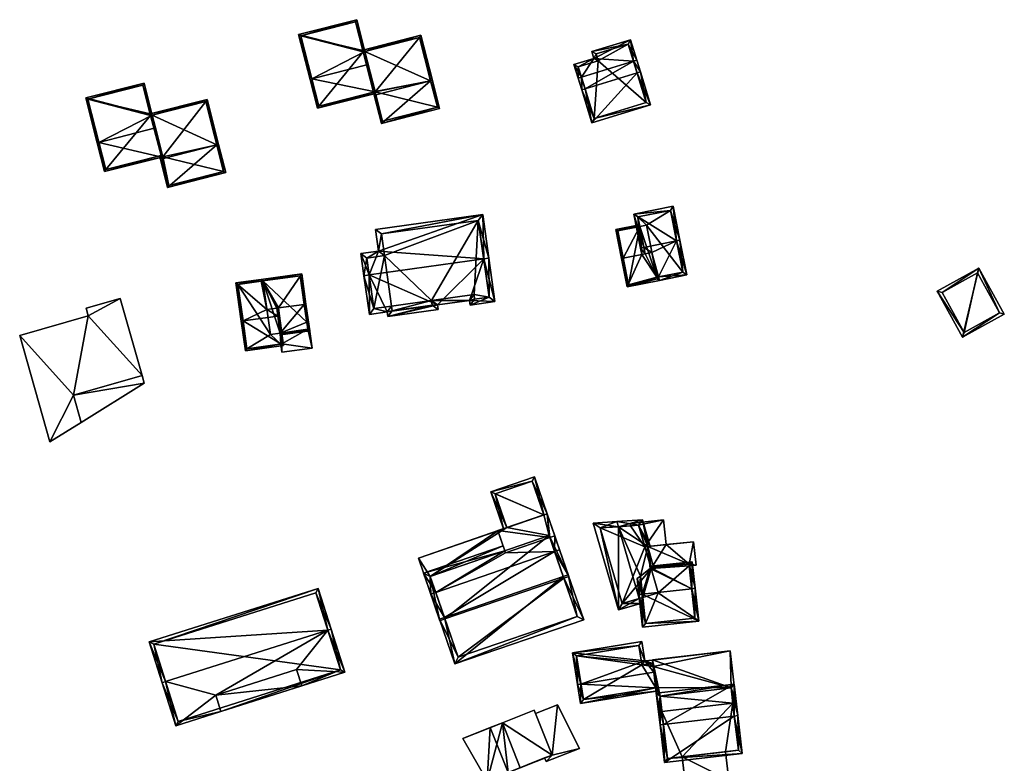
# Model space of a CAD drawing. Header units: inches. Extents: x 2685601 to 2690022, y 1235992 to 1239010.
# Tile 101 of 256: x 2686019 to 2686160, y 1237349 to 1237456. Entities that reach past the tile are written whole.
import ezdxf

# ---------------------------------------------------------------- set-up
doc = ezdxf.new("R2010")
doc.units = ezdxf.units.IN
doc.header["$MEASUREMENT"] = 0
doc.layers.add('Gebaeude Einzelhaus', color=10, linetype='Continuous')
doc.layers.add('Offenes Gebaeude', color=10, linetype='Continuous')

msp = doc.modelspace()

# ---------------------------------------------------------------- meshes
at = {"layer": 'Gebaeude Einzelhaus'}
mesh = msp.add_polyface(dxfattribs=at)
corners = [(2686077.42, 1237447.153, 443.283), (2686068.004, 1237451.372, 440.26), (2686069.478, 1237445.603, 443.065), (2686076.014, 1237453.675, 440.142), (2686067.707, 1237451.555, 440.142), (2686067.726, 1237451.48, 440.178), (2686067.763, 1237451.31, 440.26), (2686069.466, 1237445.588, 443.07), (2686069.223, 1237445.526, 443.07), (2686069.481, 1237445.592, 443.07), (2686069.335, 1237445.089, 443.283), (2686069.578, 1237445.151, 443.283), (2686077.663, 1237447.215, 443.283), (2686070.364, 1237441.063, 441.469), (2686078.69, 1237443.189, 441.469), (2686075.834, 1237453.371, 440.259), (2686070.544, 1237441.366, 441.578), (2686078.386, 1237443.369, 441.578), (2686069.481, 1237445.592, 444.077), (2686068.486, 1237449.485, 445.83), (2686060.396, 1237447.42, 445.83), (2686061.208, 1237443.233, 443.971), (2686060.154, 1237447.358, 445.83), (2686069.543, 1237445.349, 443.968), (2686068.004, 1237451.372, 444.882), (2686066.848, 1237455.903, 442.606), (2686058.516, 1237453.775, 442.606), (2686061.388, 1237443.536, 444.08), (2686066.668, 1237455.599, 442.728), (2686067.763, 1237451.31, 444.882), (2686067.726, 1237451.481, 444.797), (2686058.82, 1237453.595, 442.728), (2686069.223, 1237445.526, 431.774), (2686069.466, 1237445.588, 431.774), (2686070.544, 1237441.366, 431.774), (2686078.386, 1237443.369, 431.774), (2686075.834, 1237453.371, 431.774), (2686067.763, 1237451.31, 431.774), (2686067.747, 1237451.306, 431.774), (2686069.543, 1237445.349, 443.188), (2686067.726, 1237451.481, 431.774), (2686066.668, 1237455.599, 431.774), (2686058.82, 1237453.595, 431.774), (2686061.388, 1237443.536, 431.774)]
mesh.append_faces([[corners[k] for k in face] for face in [(20, 27, 22), (31, 20, 22), (22, 27, 21), (26, 31, 22), (28, 31, 25), (25, 31, 26), (30, 28, 24), (29, 30, 24), (24, 28, 25), (21, 27, 23), (23, 27, 18), (24, 20, 19), (24, 26, 20), (20, 26, 22), (24, 25, 26), (18, 21, 23), (18, 20, 21), (21, 20, 22), (18, 19, 20), (13, 17, 14), (14, 17, 12), (12, 17, 0), (10, 16, 13), (13, 16, 17), (10, 11, 16), (8, 7, 10), (10, 7, 11), (4, 1, 5), (5, 1, 6), (3, 15, 4), (4, 15, 1), (3, 12, 15), (15, 12, 0), (0, 14, 12), (10, 13, 11), (11, 13, 0), (0, 13, 14), (3, 0, 12), (7, 11, 9), (9, 11, 0), (7, 10, 11), (7, 8, 10), (2, 9, 0), (7, 2, 8), (6, 1, 5), (5, 1, 4), (4, 1, 3), (3, 1, 0), (0, 1, 2)]], dxfattribs={"color": 13})
mesh.append_faces([[corners[k] for k in face] for face in [(40, 42, 41), (40, 38, 42), (42, 38, 43), (43, 38, 32), (32, 38, 33), (40, 37, 38), (18, 27, 20), (9, 39, 18), (18, 39, 23), (18, 7, 9), (27, 8, 18), (18, 8, 7), (27, 43, 8), (8, 43, 32), (20, 31, 27), (27, 31, 43), (43, 31, 42), (31, 28, 42), (42, 28, 41), (5, 28, 30), (5, 41, 28), (5, 40, 41), (6, 30, 29), (6, 5, 30), (6, 37, 5), (5, 37, 40), (24, 1, 29), (29, 1, 6), (2, 18, 9), (9, 18, 39), (39, 18, 23), (24, 19, 1), (1, 19, 2), (2, 19, 18), (37, 33, 38), (33, 35, 34), (37, 36, 33), (33, 36, 35), (1, 37, 6), (1, 36, 37), (1, 15, 36), (0, 35, 15), (15, 35, 36), (0, 17, 35), (17, 16, 35), (35, 16, 34), (33, 16, 7), (7, 16, 11), (33, 34, 16), (8, 33, 7), (8, 32, 33)]], dxfattribs={"color": 41})
mesh = msp.add_polyface(dxfattribs=at)
corners = [(2686106.994, 1237448.292, 441.631), (2686108.919, 1237443.738, 437.65), (2686107.471, 1237448.439, 441.631), (2686100.493, 1237441.145, 437.65), (2686099.524, 1237445.993, 441.631), (2686099.046, 1237445.846, 441.631), (2686106.951, 1237450.131, 439.736), (2686106.473, 1237449.984, 439.736), (2686099.003, 1237447.686, 439.736), (2686098.525, 1237447.539, 439.736), (2686100.799, 1237450.36, 438.345), (2686106.056, 1237453.039, 437.65), (2686100.5, 1237451.329, 437.65), (2686097.929, 1237449.476, 438.345), (2686108.294, 1237444.069, 438.055), (2686100.824, 1237441.77, 438.055), (2686105.725, 1237452.414, 437.993), (2686101.125, 1237450.998, 437.993), (2686098.554, 1237449.145, 438.688), (2686101.424, 1237450.029, 438.688), (2686105.725, 1237452.414, 427.338), (2686108.294, 1237444.069, 427.338), (2686101.125, 1237450.998, 427.338), (2686101.424, 1237450.029, 427.338), (2686098.554, 1237449.145, 427.338), (2686100.824, 1237441.77, 427.338)]
mesh.append_faces([[corners[k] for k in face] for face in [(4, 15, 5), (8, 4, 5), (5, 15, 3), (18, 8, 9), (9, 8, 5), (13, 18, 9), (19, 18, 10), (17, 19, 10), (10, 18, 13), (16, 17, 12), (12, 17, 10), (11, 16, 12), (7, 16, 6), (6, 16, 11), (0, 7, 2), (14, 0, 2), (2, 7, 6), (1, 15, 14), (3, 15, 1), (1, 14, 2), (8, 13, 9), (7, 10, 8), (8, 10, 13), (6, 11, 7), (7, 11, 10), (10, 11, 12), (4, 8, 5), (5, 8, 9), (2, 7, 0), (0, 7, 4), (4, 7, 8), (2, 6, 7), (3, 4, 5), (3, 0, 4), (3, 1, 0), (0, 1, 2)]], dxfattribs={"color": 13})
mesh.append_faces([[corners[k] for k in face] for face in [(23, 25, 24), (20, 23, 22), (21, 25, 23), (21, 23, 20), (15, 25, 21), (15, 21, 14), (24, 25, 15), (4, 24, 15), (8, 24, 4), (18, 24, 8), (23, 24, 19), (19, 24, 18), (22, 23, 17), (17, 23, 19), (20, 22, 16), (16, 22, 17), (7, 20, 16), (0, 20, 7), (21, 20, 14), (14, 20, 0)]], dxfattribs={"color": 41})
mesh = msp.add_polyface(dxfattribs=at)
corners = [(2686029.924, 1237438.342, 450.885), (2686030.735, 1237434.155, 449.028), (2686038.902, 1237436.228, 449.024), (2686029.681, 1237438.28, 450.885), (2686038.014, 1237440.408, 450.885), (2686039.07, 1237436.271, 449.024), (2686037.548, 1237442.233, 449.968), (2686036.375, 1237446.825, 447.663), (2686028.044, 1237444.698, 447.663), (2686036.195, 1237446.521, 447.785), (2686037.305, 1237442.171, 449.968), (2686037.285, 1237442.315, 449.898), (2686037.248, 1237442.398, 449.854), (2686028.348, 1237444.518, 447.784), (2686030.915, 1237434.459, 449.137), (2686038.84, 1237436.471, 449.133), (2686038.967, 1237435.972, 448.403), (2686039.07, 1237436.271, 448.278), (2686038.902, 1237436.228, 448.278), (2686046.811, 1237437.974, 448.403), (2686037.548, 1237442.233, 445.379), (2686038.597, 1237436.409, 448.16), (2686038.84, 1237436.471, 448.16), (2686038.725, 1237435.91, 448.403), (2686045.404, 1237444.496, 445.261), (2686047.053, 1237438.036, 448.403), (2686037.244, 1237442.413, 445.261), (2686037.248, 1237442.398, 445.268), (2686037.285, 1237442.315, 445.311), (2686037.305, 1237442.171, 445.379), (2686039.754, 1237431.884, 446.589), (2686048.08, 1237434.01, 446.589), (2686039.934, 1237432.188, 446.698), (2686047.776, 1237434.19, 446.698), (2686045.224, 1237444.193, 445.378), (2686037.25, 1237442.399, 445.268), (2686037.548, 1237442.233, 436.7), (2686037.305, 1237442.171, 436.7), (2686037.285, 1237442.315, 436.7), (2686037.248, 1237442.398, 436.7), (2686036.195, 1237446.521, 436.7), (2686037.244, 1237442.412, 436.7), (2686028.348, 1237444.518, 436.7), (2686030.915, 1237434.459, 436.7), (2686038.84, 1237436.471, 436.7), (2686038.902, 1237436.228, 436.7), (2686039.07, 1237436.271, 436.7), (2686039.934, 1237432.188, 436.7), (2686047.776, 1237434.19, 436.7), (2686045.224, 1237444.193, 436.7), (2686037.25, 1237442.399, 436.7), (2686037.244, 1237442.413, 436.7)]
mesh.append_faces([[corners[k] for k in face] for face in [(26, 20, 35), (35, 20, 28), (28, 20, 29), (25, 34, 24), (24, 34, 26), (26, 34, 20), (25, 19, 34), (30, 33, 31), (31, 33, 25), (25, 33, 19), (23, 32, 30), (30, 32, 33), (23, 16, 32), (21, 18, 23), (23, 18, 16), (21, 22, 18), (19, 31, 25), (23, 30, 16), (16, 30, 19), (19, 30, 31), (20, 28, 29), (20, 27, 28), (20, 26, 27), (20, 24, 26), (20, 19, 24), (24, 19, 25), (16, 18, 23), (23, 18, 21), (21, 18, 22), (20, 17, 19), (19, 17, 16), (16, 17, 18), (14, 15, 2), (1, 14, 2), (0, 14, 3), (13, 0, 3), (3, 14, 1), (8, 13, 3), (9, 13, 7), (7, 13, 8), (12, 9, 6), (11, 12, 6), (10, 11, 6), (6, 9, 7), (6, 0, 4), (6, 8, 0), (0, 8, 3), (6, 7, 8), (0, 2, 4), (4, 2, 5), (3, 1, 0), (0, 1, 2)]], dxfattribs={"color": 13})
mesh.append_faces([[corners[k] for k in face] for face in [(38, 39, 50), (50, 39, 51), (45, 46, 47), (47, 46, 48), (48, 46, 49), (49, 46, 36), (35, 50, 26), (26, 50, 51), (34, 36, 20), (34, 49, 36), (19, 48, 34), (34, 48, 49), (19, 33, 48), (33, 32, 48), (48, 32, 47), (18, 32, 16), (18, 45, 32), (32, 45, 47), (41, 42, 40), (44, 46, 45), (44, 36, 46), (41, 37, 42), (42, 37, 43), (43, 37, 44), (44, 37, 36), (41, 39, 37), (37, 39, 38), (22, 18, 15), (15, 18, 2), (22, 45, 18), (22, 44, 45), (14, 22, 15), (14, 43, 22), (22, 43, 44), (0, 13, 14), (14, 13, 43), (43, 13, 42), (13, 40, 42), (13, 9, 40), (40, 26, 41), (26, 12, 27), (40, 9, 26), (26, 9, 12), (27, 38, 39), (27, 28, 38), (27, 12, 28), (28, 12, 11), (29, 11, 10), (29, 28, 11), (29, 37, 28), (28, 37, 38), (20, 10, 6), (20, 29, 10), (20, 36, 29), (29, 36, 37), (6, 4, 20), (20, 4, 17), (17, 4, 5), (5, 2, 17), (17, 2, 18)]], dxfattribs={"color": 41})
mesh = msp.add_polyface(dxfattribs=at)
corners = [(2686108.153, 1237422.381, 437.457), (2686107.478, 1237423.194, 437.981), (2686107.662, 1237422.282, 437.456), (2686107.969, 1237423.293, 437.981), (2686109.109, 1237422.574, 437.457), (2686110.069, 1237419.08, 435.419), (2686109.824, 1237419.031, 435.419), (2686112.63, 1237424.234, 437.981), (2686114.118, 1237419.388, 435.137), (2686110.168, 1237418.59, 435.137), (2686113.12, 1237424.333, 437.981), (2686112.14, 1237429.194, 435.137), (2686106.498, 1237428.055, 435.137), (2686113.529, 1237419.779, 435.419), (2686111.749, 1237428.605, 435.424), (2686107.086, 1237427.664, 435.424), (2686111.749, 1237428.605, 425.051), (2686113.529, 1237419.779, 425.051), (2686107.086, 1237427.664, 425.051), (2686107.362, 1237426.295, 435.274), (2686107.362, 1237426.295, 425.051), (2686109.824, 1237419.031, 425.051), (2686108.319, 1237426.488, 425.051)]
mesh.append_faces([[corners[k] for k in face] for face in [(12, 15, 1), (1, 15, 3), (10, 14, 11), (11, 14, 12), (12, 14, 15), (10, 7, 14), (3, 0, 1), (1, 0, 2), (13, 9, 5), (13, 8, 9), (7, 10, 13), (13, 10, 8), (7, 12, 3), (3, 12, 1), (10, 11, 7), (7, 11, 12), (7, 8, 10), (7, 5, 8), (8, 5, 9), (3, 4, 7), (7, 4, 5), (5, 4, 6), (3, 0, 4), (3, 1, 0), (0, 1, 2)]], dxfattribs={"color": 13})
mesh.append_faces([[corners[k] for k in face] for face in [(17, 22, 16), (16, 22, 18), (18, 22, 20), (17, 21, 22), (17, 5, 21), (21, 5, 6), (17, 13, 5), (3, 19, 0), (19, 18, 20), (3, 15, 19), (19, 15, 18), (15, 14, 18), (18, 14, 16), (7, 13, 14), (14, 13, 16), (16, 13, 17)]], dxfattribs={"color": 41})
mesh = msp.add_polyface(dxfattribs=at)
corners = [(2686068.607, 1237419.362, 441.631), (2686068.64, 1237413.709, 437.571), (2686071.176, 1237414.064, 437.572), (2686067.864, 1237419.258, 441.631), (2686078.398, 1237415.07, 437.569), (2686071.27, 1237413.394, 437.081), (2686078.491, 1237414.403, 437.081), (2686085.011, 1237421.656, 441.631), (2686082.991, 1237415.713, 437.569), (2686086.623, 1237415.54, 437.081), (2686083.084, 1237415.045, 437.081), (2686085.754, 1237421.76, 441.631), (2686084.876, 1237428.028, 436.796), (2686069.95, 1237422.78, 439.189), (2686069.516, 1237425.88, 436.796), (2686067.421, 1237422.426, 439.189), (2686077.646, 1237415.041, 437.624), (2686077.55, 1237415.709, 438.113), (2686083.72, 1237415.896, 437.627), (2686083.631, 1237416.559, 438.112), (2686085.776, 1237416.179, 437.624), (2686084.238, 1237427.181, 437.369), (2686070.363, 1237425.241, 437.369), (2686068.268, 1237421.788, 439.76), (2686070.796, 1237422.141, 439.761), (2686069.279, 1237414.555, 438.114), (2686071.905, 1237414.249, 437.632), (2686071.815, 1237414.91, 438.115), (2686085.776, 1237416.179, 426.353), (2686084.238, 1237427.181, 426.353), (2686070.363, 1237425.241, 426.353), (2686070.796, 1237422.141, 426.353), (2686068.268, 1237421.788, 426.353), (2686069.279, 1237414.555, 426.353), (2686071.815, 1237414.91, 426.353), (2686071.905, 1237414.249, 426.353), (2686077.646, 1237415.041, 426.353), (2686077.55, 1237415.709, 426.353), (2686083.631, 1237416.559, 426.353), (2686083.72, 1237415.896, 426.353)]
mesh.append_faces([[corners[k] for k in face] for face in [(26, 16, 5), (27, 26, 2), (25, 27, 2), (2, 26, 5), (1, 25, 2), (0, 25, 3), (23, 0, 3), (3, 25, 1), (15, 23, 3), (24, 23, 13), (22, 24, 13), (13, 23, 15), (14, 22, 13), (21, 22, 12), (12, 22, 14), (11, 20, 7), (7, 21, 11), (11, 21, 12), (9, 20, 11), (18, 20, 10), (10, 20, 9), (19, 18, 8), (17, 19, 8), (8, 18, 10), (16, 17, 4), (4, 17, 8), (5, 16, 6), (6, 16, 4), (0, 15, 3), (7, 13, 0), (0, 13, 15), (7, 12, 13), (13, 12, 14), (7, 11, 12), (7, 9, 11), (7, 8, 9), (9, 8, 10), (0, 4, 7), (7, 4, 8), (4, 5, 6), (0, 2, 4), (4, 2, 5), (3, 1, 0), (0, 1, 2)]], dxfattribs={"color": 13})
mesh.append_faces([[corners[k] for k in face] for face in [(34, 37, 35), (35, 37, 36), (38, 28, 39), (37, 29, 38), (38, 29, 28), (32, 31, 33), (33, 31, 34), (34, 31, 37), (37, 31, 29), (29, 31, 30), (20, 39, 28), (20, 18, 39), (18, 38, 39), (18, 19, 38), (19, 37, 38), (19, 17, 37), (17, 16, 37), (37, 16, 36), (16, 35, 36), (16, 26, 35), (26, 34, 35), (26, 27, 34), (27, 25, 34), (34, 25, 33), (25, 32, 33), (0, 23, 25), (25, 23, 32), (23, 31, 32), (23, 24, 31), (24, 22, 31), (31, 22, 30), (22, 21, 30), (30, 21, 29), (21, 28, 29), (21, 20, 28), (21, 7, 20)]], dxfattribs={"color": 41})
mesh = msp.add_polyface(dxfattribs=at)
corners = [(2686105.004, 1237421.745, 437.457), (2686104.759, 1237421.696, 437.457), (2686105.573, 1237417.664, 435.137), (2686109.824, 1237419.031, 435.419), (2686110.168, 1237418.59, 435.137), (2686107.662, 1237422.282, 437.456), (2686110.069, 1237419.08, 435.419), (2686108.153, 1237422.381, 437.457), (2686109.109, 1237422.574, 437.457), (2686107.362, 1237426.295, 435.274), (2686107.313, 1237426.54, 435.137), (2686103.919, 1237425.855, 435.137), (2686105.768, 1237417.959, 435.278), (2686109.873, 1237418.786, 435.278), (2686104.214, 1237425.66, 435.273), (2686109.824, 1237419.031, 425.051), (2686109.873, 1237418.786, 425.051), (2686107.362, 1237426.295, 425.051), (2686104.214, 1237425.66, 425.051), (2686105.768, 1237417.959, 425.051), (2686108.319, 1237426.488, 425.051)]
mesh.append_faces([[corners[k] for k in face] for face in [(14, 10, 9), (14, 11, 10), (14, 1, 11), (14, 0, 1), (4, 13, 6), (6, 13, 3), (12, 1, 0), (4, 2, 13), (13, 2, 12), (12, 2, 1), (9, 5, 7), (9, 0, 5), (9, 11, 0), (0, 11, 1), (9, 10, 11), (5, 3, 7), (7, 3, 8), (3, 4, 6), (0, 2, 5), (5, 2, 3), (3, 2, 4), (0, 1, 2)]], dxfattribs={"color": 13})
mesh.append_faces([[corners[k] for k in face] for face in [(15, 17, 20), (16, 19, 15), (15, 19, 17), (17, 19, 18), (19, 16, 12), (12, 16, 13), (0, 14, 12), (12, 14, 19), (19, 14, 18), (18, 14, 17), (17, 14, 9), (16, 15, 13), (13, 15, 3)]], dxfattribs={"color": 41})
mesh = msp.add_polyface(dxfattribs=at)
corners = [(2686155.929, 1237420.343, 425.436), (2686153.599, 1237410.459, 425.448), (2686159.565, 1237413.746, 425.436), (2686149.964, 1237417.055, 425.448), (2686158.886, 1237413.943, 425.437), (2686150.643, 1237416.859, 425.447), (2686155.733, 1237419.664, 425.437), (2686153.795, 1237411.138, 425.447), (2686158.886, 1237413.943, 418.504), (2686155.733, 1237419.664, 418.504), (2686150.643, 1237416.859, 418.504), (2686153.795, 1237411.138, 418.504)]
mesh.append_faces([[corners[k] for k in face] for face in [(1, 7, 4), (5, 7, 3), (3, 7, 1), (6, 5, 0), (4, 6, 0), (0, 5, 3), (1, 4, 2), (2, 4, 0), (3, 1, 0), (0, 1, 2)]], dxfattribs={"color": 13})
mesh.append_faces([[corners[k] for k in face] for face in [(9, 11, 10), (8, 11, 9), (4, 11, 8), (7, 11, 4), (10, 11, 5), (5, 11, 7), (9, 10, 6), (6, 10, 5), (8, 9, 6), (4, 8, 6)]], dxfattribs={"color": 41})
mesh = msp.add_polyface(dxfattribs=at)
corners = [(2686053.982, 1237414.405, 442.128), (2686053.41, 1237418.502, 439.424), (2686053.163, 1237418.468, 439.425), (2686049.54, 1237418.215, 439.261), (2686053.128, 1237418.716, 439.261), (2686050.551, 1237412.788, 442.864), (2686050.303, 1237412.753, 442.864), (2686055.528, 1237413.483, 442.864), (2686055.62, 1237414.633, 442.128), (2686055.776, 1237413.518, 442.864), (2686055.372, 1237414.599, 442.128), (2686050.895, 1237408.511, 440.019), (2686056.369, 1237409.276, 440.019), (2686049.823, 1237418.003, 439.424), (2686051.108, 1237408.794, 440.186), (2686056.086, 1237409.489, 440.185), (2686055.868, 1237411.048, 439.447), (2686056.086, 1237409.489, 438.692), (2686055.868, 1237411.048, 438.692), (2686053.41, 1237418.502, 427.545), (2686049.823, 1237418.003, 427.545), (2686051.108, 1237408.794, 427.545), (2686055.946, 1237409.469, 438.692), (2686055.946, 1237409.469, 427.545), (2686055.868, 1237411.048, 427.545), (2686056.086, 1237409.489, 427.545), (2686054.478, 1237410.854, 427.545)]
mesh.append_faces([[corners[k] for k in face] for face in [(12, 15, 9), (9, 15, 7), (14, 6, 5), (12, 11, 15), (15, 11, 14), (14, 11, 6), (3, 13, 6), (6, 13, 5), (3, 4, 13), (13, 4, 2), (8, 7, 10), (8, 9, 7), (5, 12, 7), (7, 12, 9), (6, 11, 5), (5, 11, 12), (0, 7, 10), (10, 7, 8), (8, 7, 9), (0, 5, 7), (0, 3, 5), (5, 3, 6), (0, 2, 3), (3, 2, 4), (0, 1, 2)]], dxfattribs={"color": 13})
mesh.append_faces([[corners[k] for k in face] for face in [(26, 20, 19), (26, 21, 20), (26, 23, 21), (26, 24, 23), (23, 24, 25), (15, 22, 17), (22, 21, 23), (15, 14, 22), (22, 14, 21), (5, 13, 14), (14, 13, 21), (21, 13, 20), (2, 20, 13), (1, 19, 2), (2, 19, 20), (7, 16, 10), (16, 17, 18), (7, 15, 16), (16, 15, 17)]], dxfattribs={"color": 41})
mesh = msp.add_polyface(dxfattribs=at)
corners = [(2686053.128, 1237418.716, 439.261), (2686053.163, 1237418.468, 439.425), (2686053.41, 1237418.502, 439.424), (2686055.372, 1237414.599, 442.128), (2686053.982, 1237414.405, 442.128), (2686055.62, 1237414.633, 442.128), (2686058.959, 1237419.53, 439.261), (2686059.318, 1237415.15, 442.128), (2686059.566, 1237415.185, 442.128), (2686060.096, 1237411.386, 439.261), (2686055.868, 1237411.048, 439.447), (2686055.903, 1237410.8, 439.261), (2686053.41, 1237418.504, 439.424), (2686058.746, 1237419.248, 439.424), (2686059.814, 1237411.599, 439.447), (2686059.673, 1237412.608, 438.692), (2686058.746, 1237419.248, 427.545), (2686059.814, 1237411.599, 438.692), (2686059.673, 1237412.608, 427.545), (2686053.41, 1237418.504, 427.545), (2686053.41, 1237418.502, 427.545), (2686055.868, 1237411.048, 438.692), (2686055.868, 1237411.048, 427.545), (2686059.814, 1237411.599, 427.545), (2686054.478, 1237410.854, 427.545)]
mesh.append_faces([[corners[k] for k in face] for face in [(9, 14, 8), (8, 14, 7), (9, 11, 14), (14, 11, 10), (1, 12, 2), (13, 8, 7), (12, 6, 13), (13, 6, 8), (1, 0, 12), (12, 0, 6), (9, 10, 11), (10, 5, 3), (9, 7, 10), (10, 7, 5), (9, 8, 7), (6, 7, 8), (6, 5, 7), (0, 2, 6), (6, 2, 5), (5, 2, 3), (3, 2, 4), (0, 1, 2)]], dxfattribs={"color": 13})
mesh.append_faces([[corners[k] for k in face] for face in [(20, 22, 24), (20, 18, 22), (22, 18, 23), (20, 16, 18), (20, 19, 16), (14, 10, 17), (17, 10, 21), (12, 20, 2), (12, 19, 20), (13, 16, 12), (12, 16, 19), (16, 15, 18), (15, 14, 17), (15, 7, 14), (16, 13, 15), (15, 13, 7)]], dxfattribs={"color": 41})
mesh = msp.add_polyface(dxfattribs=at)
corners = [(2686026.263, 1237402.174, 444.363), (2686018.57, 1237410.705, 444.363), (2686022.905, 1237395.453, 444.363), (2686028.389, 1237413.496, 444.363), (2686027.379, 1237398.248, 444.363), (2686036.094, 1237404.968, 444.363), (2686032.959, 1237415.998, 444.363), (2686028.073, 1237414.609, 444.363), (2686036.401, 1237403.885, 441.519), (2686036.093, 1237404.968, 441.519), (2686026.263, 1237402.174, 441.519), (2686027.379, 1237398.248, 441.519), (2686022.905, 1237395.453, 429.038), (2686018.57, 1237410.705, 429.038), (2686027.379, 1237398.248, 429.038), (2686032.959, 1237415.998, 429.038), (2686036.093, 1237404.968, 429.038), (2686028.073, 1237414.609, 429.038), (2686028.389, 1237413.496, 429.038), (2686026.263, 1237402.174, 429.038), (2686036.401, 1237403.885, 429.038)]
mesh.append_faces([[corners[k] for k in face] for face in [(8, 10, 11), (8, 9, 10), (3, 6, 7), (3, 5, 6), (3, 0, 5), (0, 2, 4), (3, 1, 0), (0, 1, 2)]], dxfattribs={"color": 13})
mesh.append_faces([[corners[k] for k in face] for face in [(20, 19, 16), (20, 14, 19), (11, 20, 8), (11, 14, 20), (8, 20, 9), (9, 20, 16), (12, 19, 14), (19, 18, 16), (16, 18, 15), (15, 18, 17), (12, 13, 19), (19, 13, 18), (1, 3, 13), (13, 3, 18), (3, 7, 18), (18, 7, 17), (7, 6, 17), (17, 6, 15), (9, 6, 5), (16, 15, 9), (9, 15, 6), (5, 0, 9), (9, 0, 10), (0, 4, 10), (10, 4, 11), (2, 11, 4), (2, 12, 11), (11, 12, 14), (2, 1, 12), (12, 1, 13)]], dxfattribs={"color": 41})
mesh = msp.add_polyface(dxfattribs=at)
corners = [(2686059.814, 1237411.599, 438.692), (2686060.444, 1237408.9, 438.692), (2686059.921, 1237412.643, 438.692), (2686056.086, 1237409.489, 438.692), (2686056.11, 1237408.295, 438.692), (2686059.673, 1237412.608, 438.692), (2686055.868, 1237411.048, 438.692), (2686055.946, 1237409.469, 438.692), (2686059.921, 1237412.643, 427.545), (2686060.444, 1237408.9, 427.545), (2686059.673, 1237412.608, 427.545), (2686055.946, 1237409.469, 427.545), (2686056.11, 1237408.295, 427.545), (2686059.814, 1237411.599, 427.545), (2686056.086, 1237409.489, 427.545), (2686055.868, 1237411.048, 427.545)]
mesh.append_faces([[corners[k] for k in face] for face in [(4, 3, 7), (3, 0, 6), (0, 2, 5), (4, 1, 3), (3, 1, 0), (0, 1, 2)]], dxfattribs={"color": 13})
mesh.append_faces([[corners[k] for k in face] for face in [(13, 14, 15), (14, 12, 11), (13, 9, 14), (14, 9, 12), (10, 8, 13), (13, 8, 9), (1, 4, 9), (9, 4, 12), (12, 4, 11), (11, 4, 7), (5, 2, 10), (10, 2, 8), (2, 1, 8), (8, 1, 9)]], dxfattribs={"color": 41})
mesh = msp.add_polyface(dxfattribs=at)
corners = [(2686093.628, 1237385.024, 430.731), (2686094.1, 1237385.186, 430.731), (2686092.28, 1237390.478, 429.147), (2686086.034, 1237388.329, 429.147), (2686088.327, 1237383.2, 430.731), (2686087.854, 1237383.038, 430.731), (2686086.669, 1237388.019, 429.288), (2686091.97, 1237389.843, 429.288), (2686093.628, 1237385.024, 424.288), (2686091.97, 1237389.843, 424.288), (2686086.669, 1237388.019, 424.288), (2686088.327, 1237383.2, 424.288)]
mesh.append_faces([[corners[k] for k in face] for face in [(7, 1, 0), (7, 2, 1), (7, 3, 2), (7, 6, 3), (3, 6, 5), (5, 6, 4), (0, 3, 4), (4, 3, 5), (0, 2, 3), (0, 1, 2)]], dxfattribs={"color": 13})
mesh.append_faces([[corners[k] for k in face] for face in [(8, 10, 9), (8, 11, 10), (10, 11, 6), (6, 11, 4), (6, 7, 10), (10, 7, 9), (9, 7, 8), (8, 7, 0)]], dxfattribs={"color": 41})
mesh = msp.add_polyface(dxfattribs=at)
corners = [(2686077.369, 1237376.205, 435.37), (2686075.666, 1237378.844, 435.37), (2686078.754, 1237369.871, 435.37), (2686087.041, 1237382.757, 435.37), (2686079.465, 1237370.115, 435.37), (2686088.034, 1237379.874, 435.37), (2686097.186, 1237376.214, 435.37), (2686095.881, 1237380.009, 435.37), (2686095.172, 1237379.765, 435.37), (2686096.478, 1237375.97, 435.37), (2686094.483, 1237381.766, 437.859), (2686094.1, 1237385.186, 437.859), (2686087.041, 1237382.758, 437.859), (2686095.192, 1237382.01, 437.859), (2686088.134, 1237379.582, 437.859), (2686095.172, 1237379.765, 437.859), (2686095.881, 1237380.009, 437.859), (2686097.186, 1237376.214, 424.288), (2686094.1, 1237385.186, 430.731), (2686094.1, 1237385.186, 424.288), (2686094.1, 1237385.186, 435.37), (2686088.327, 1237383.2, 430.731), (2686075.666, 1237378.844, 424.288), (2686088.327, 1237383.2, 424.288), (2686093.628, 1237385.024, 430.731), (2686093.628, 1237385.024, 424.288), (2686078.754, 1237369.871, 424.288), (2686079.465, 1237370.115, 424.288), (2686096.478, 1237375.97, 424.288), (2686094.383, 1237382.058, 424.288), (2686077.369, 1237376.205, 424.288), (2686088.034, 1237379.874, 437.641)]
mesh.append_faces([[corners[k] for k in face] for face in [(13, 15, 16), (13, 10, 15), (10, 12, 14), (13, 11, 10), (10, 11, 12), (6, 8, 9), (6, 7, 8), (3, 0, 5), (0, 2, 4), (3, 1, 0), (0, 1, 2)]], dxfattribs={"color": 13})
mesh.append_faces([[corners[k] for k in face] for face in [(13, 20, 11), (13, 7, 20), (13, 16, 7), (15, 7, 16), (15, 8, 7), (31, 3, 5), (14, 12, 31), (31, 12, 3), (11, 20, 12), (12, 20, 3), (23, 30, 22), (22, 30, 26), (26, 30, 27), (25, 29, 23), (23, 29, 30), (29, 17, 28), (25, 19, 29), (29, 19, 17), (17, 6, 28), (28, 6, 9), (2, 27, 4), (2, 26, 27), (2, 1, 26), (26, 1, 22), (24, 18, 25), (25, 18, 19), (21, 20, 24), (24, 20, 18), (21, 3, 20), (21, 1, 3), (23, 22, 21), (21, 22, 1), (7, 18, 20), (7, 17, 18), (18, 17, 19), (7, 6, 17)]], dxfattribs={"color": 41})
mesh = msp.add_polyface(dxfattribs=at)
corners = [(2686104.296, 1237383.327, 434.325), (2686100.701, 1237383.839, 432.429), (2686104.328, 1237371.404, 432.429), (2686104.081, 1237384.065, 434.325), (2686107.294, 1237373.05, 434.325), (2686107.504, 1237372.33, 434.325), (2686107.751, 1237384.31, 432.429), (2686108.501, 1237380.467, 432.617), (2686108.86, 1237380.506, 432.429), (2686107.45, 1237376.265, 433.771), (2686108.852, 1237377.346, 432.9), (2686108.996, 1237377.361, 432.825), (2686109.394, 1237377.404, 432.617), (2686107.865, 1237372.435, 434.126), (2686107.783, 1237373.192, 434.056), (2686101.683, 1237383.153, 432.859), (2686104.838, 1237372.334, 432.859), (2686107.2, 1237383.521, 432.825), (2686108.973, 1237377.439, 432.825), (2686108.996, 1237377.361, 432.617), (2686108.911, 1237377.654, 432.617), (2686108.103, 1237380.424, 432.617), (2686107.2, 1237383.521, 430.152), (2686108.103, 1237380.424, 430.152), (2686106.033, 1237383.443, 430.152), (2686101.683, 1237383.153, 422.945), (2686106.033, 1237383.443, 422.945), (2686104.838, 1237372.334, 422.945), (2686107.783, 1237373.192, 422.945), (2686107.2, 1237383.521, 422.945), (2686108.103, 1237380.424, 422.945), (2686108.996, 1237377.361, 422.945), (2686110.021, 1237373.845, 422.945)]
mesh.append_faces([[corners[k] for k in face] for face in [(18, 12, 11), (18, 7, 12), (18, 17, 7), (7, 17, 8), (8, 17, 6), (6, 17, 3), (3, 17, 0), (5, 4, 13), (13, 4, 14), (2, 16, 5), (5, 16, 4), (3, 15, 1), (1, 15, 2), (2, 15, 16), (3, 0, 15), (9, 4, 14), (14, 4, 13), (13, 4, 5), (9, 0, 4), (0, 6, 3), (12, 7, 11), (11, 7, 10), (10, 7, 9), (9, 7, 0), (0, 7, 6), (6, 7, 8), (0, 2, 4), (4, 2, 5), (3, 1, 0), (0, 1, 2)]], dxfattribs={"color": 13})
mesh.append_faces([[corners[k] for k in face] for face in [(27, 31, 28), (28, 31, 32), (26, 30, 25), (25, 30, 27), (27, 30, 31), (26, 29, 30), (16, 14, 4), (16, 28, 14), (16, 27, 28), (16, 15, 27), (27, 15, 25), (25, 24, 26), (24, 17, 22), (24, 0, 17), (25, 15, 24), (24, 15, 0), (18, 21, 17), (17, 21, 22), (22, 21, 23), (18, 20, 21), (18, 19, 20), (18, 11, 19)]], dxfattribs={"color": 41})
mesh = msp.add_polyface(dxfattribs=at)
corners = [(2686114.418, 1237377.949, 432.617), (2686114.441, 1237377.735, 432.617), (2686115.421, 1237377.841, 432.617), (2686115.06, 1237381.179, 432.617), (2686108.501, 1237380.467, 432.617), (2686108.911, 1237377.654, 432.617), (2686108.103, 1237380.424, 432.617), (2686109.394, 1237377.404, 432.617), (2686108.996, 1237377.361, 432.617), (2686110.761, 1237384.288, 430.152), (2686108.103, 1237380.424, 430.152), (2686111.145, 1237380.754, 430.152), (2686107.2, 1237383.521, 430.152), (2686105.998, 1237383.77, 430.152), (2686106.033, 1237383.443, 430.152), (2686115.06, 1237381.179, 422.945), (2686115.421, 1237377.841, 422.945), (2686111.145, 1237380.754, 422.945), (2686114.441, 1237377.735, 422.945), (2686108.996, 1237377.361, 422.945), (2686108.103, 1237380.424, 422.945), (2686114.418, 1237377.949, 422.945), (2686106.033, 1237383.443, 422.945), (2686105.998, 1237383.77, 422.945), (2686110.761, 1237384.288, 422.945), (2686107.2, 1237383.521, 422.945)]
mesh.append_faces([[corners[k] for k in face] for face in [(12, 13, 14), (12, 9, 13), (12, 10, 9), (9, 10, 11), (7, 5, 8), (0, 4, 7), (7, 4, 5), (5, 4, 6), (0, 3, 4), (0, 2, 3), (0, 1, 2)]], dxfattribs={"color": 13})
mesh.append_faces([[corners[k] for k in face] for face in [(24, 25, 23), (23, 25, 22), (17, 20, 24), (24, 20, 25), (13, 9, 23), (23, 9, 24), (9, 11, 24), (24, 11, 17), (23, 22, 13), (13, 22, 14), (21, 16, 18), (21, 15, 16), (19, 17, 21), (21, 17, 15), (19, 20, 17), (16, 2, 18), (18, 2, 1), (4, 10, 6), (4, 11, 10), (11, 15, 17), (4, 3, 11), (11, 3, 15), (3, 2, 15), (15, 2, 16)]], dxfattribs={"color": 41})
mesh = msp.add_polyface(dxfattribs=at)
corners = [(2686096.4, 1237376.196, 443.583), (2686080.88, 1237363.696, 437.996), (2686099.331, 1237369.98, 437.946), (2686079.386, 1237370.343, 443.583), (2686078.678, 1237370.099, 443.583), (2686097.109, 1237376.44, 443.583), (2686077.449, 1237373.668, 439.351), (2686095.172, 1237379.765, 439.351), (2686078.158, 1237373.912, 439.351), (2686095.881, 1237380.009, 439.351), (2686095.192, 1237382.01, 437.859), (2686094.483, 1237381.766, 437.859), (2686088.134, 1237379.582, 437.859), (2686088.034, 1237379.874, 437.641), (2686076.416, 1237376.67, 437.112), (2686087.79, 1237380.583, 437.112), (2686081.346, 1237364.648, 438.614), (2686098.378, 1237370.448, 438.567), (2686077.369, 1237376.205, 437.641), (2686096.478, 1237375.97, 435.37), (2686098.378, 1237370.448, 424.288), (2686096.478, 1237375.97, 424.288), (2686095.172, 1237379.765, 437.859), (2686095.172, 1237379.765, 435.37), (2686077.369, 1237376.205, 435.37), (2686088.034, 1237379.874, 435.37), (2686079.465, 1237370.115, 435.37), (2686081.346, 1237364.648, 424.288), (2686079.465, 1237370.115, 424.288), (2686094.383, 1237382.058, 424.288), (2686077.369, 1237376.205, 424.288)]
mesh.append_faces([[corners[k] for k in face] for face in [(18, 15, 13), (18, 14, 15), (18, 6, 14), (18, 8, 6), (9, 7, 10), (10, 7, 11), (5, 7, 9), (5, 0, 7), (1, 17, 2), (2, 17, 5), (5, 17, 0), (1, 16, 17), (1, 4, 16), (16, 4, 3), (6, 3, 4), (6, 8, 3), (8, 14, 6), (8, 13, 14), (14, 13, 15), (7, 12, 8), (8, 12, 13), (7, 11, 12), (7, 10, 11), (7, 9, 10), (7, 5, 9), (7, 0, 5), (6, 3, 8), (8, 3, 7), (7, 3, 0), (6, 4, 3), (0, 2, 5), (4, 1, 3), (3, 1, 0), (0, 1, 2)]], dxfattribs={"color": 13})
mesh.append_faces([[corners[k] for k in face] for face in [(21, 28, 29), (29, 28, 30), (20, 27, 21), (21, 27, 28), (17, 27, 20), (17, 16, 27), (27, 26, 28), (26, 8, 24), (24, 8, 18), (26, 3, 8), (27, 16, 26), (26, 16, 3), (18, 13, 24), (24, 13, 25), (7, 22, 11), (7, 19, 22), (22, 19, 23), (19, 20, 21), (19, 17, 20), (7, 0, 19), (19, 0, 17)]], dxfattribs={"color": 41})
mesh = msp.add_polyface(dxfattribs=at)
corners = [(2686114.797, 1237374.451, 436.221), (2686115.804, 1237369.799, 432.429), (2686115.294, 1237374.505, 436.221), (2686107.73, 1237373.684, 436.221), (2686107.743, 1237368.924, 432.429), (2686107.233, 1237373.63, 436.221), (2686114.882, 1237378.302, 432.617), (2686108.911, 1237377.654, 432.617), (2686108.973, 1237377.439, 432.825), (2686108.852, 1237377.346, 432.9), (2686107.45, 1237376.265, 433.771), (2686106.986, 1237375.908, 434.059), (2686108.186, 1237369.475, 432.83), (2686115.253, 1237370.243, 432.83), (2686114.418, 1237377.949, 432.901), (2686114.441, 1237377.735, 432.617), (2686115.253, 1237370.243, 422.945), (2686114.441, 1237377.735, 422.945), (2686114.418, 1237377.949, 432.617), (2686109.394, 1237377.404, 432.617), (2686108.996, 1237377.361, 432.617), (2686108.996, 1237377.361, 432.825), (2686107.783, 1237373.192, 434.056), (2686107.783, 1237373.192, 422.945), (2686108.186, 1237369.475, 422.945), (2686108.996, 1237377.361, 422.945), (2686114.418, 1237377.949, 422.945), (2686110.021, 1237373.845, 422.945)]
mesh.append_faces([[corners[k] for k in face] for face in [(3, 11, 10), (3, 5, 11), (2, 14, 6), (6, 14, 7), (7, 14, 8), (8, 14, 9), (2, 0, 14), (1, 13, 2), (2, 13, 0), (1, 12, 13), (12, 5, 3), (1, 4, 12), (12, 4, 5), (6, 0, 2), (3, 11, 5), (3, 10, 11), (0, 9, 3), (3, 9, 10), (6, 8, 0), (0, 8, 9), (6, 7, 8), (4, 3, 5), (4, 1, 3), (3, 1, 0), (0, 1, 2)]], dxfattribs={"color": 13})
mesh.append_faces([[corners[k] for k in face] for face in [(27, 24, 23), (27, 16, 24), (27, 17, 16), (27, 25, 17), (17, 25, 26), (13, 12, 16), (16, 12, 24), (22, 3, 10), (24, 12, 23), (23, 12, 22), (22, 12, 3), (19, 14, 18), (19, 21, 14), (14, 21, 9), (19, 20, 21), (0, 15, 14), (14, 15, 18), (15, 16, 17), (0, 13, 15), (15, 13, 16)]], dxfattribs={"color": 41})
mesh = msp.add_polyface(dxfattribs=at)
corners = [(2686062.691, 1237368.52, 444.329), (2686061.318, 1237374.5, 438.357), (2686037.13, 1237366.824, 438.357), (2686063.168, 1237368.671, 444.329), (2686039.456, 1237361.146, 444.329), (2686038.98, 1237360.995, 444.329), (2686065.123, 1237362.51, 438.356), (2686058.231, 1237362.888, 440.615), (2686058.97, 1237360.558, 438.357), (2686046.657, 1237359.214, 440.615), (2686040.935, 1237354.834, 438.356), (2686047.396, 1237356.885, 438.357), (2686058.97, 1237360.558, 440.346), (2686047.396, 1237356.885, 440.346), (2686060.993, 1237373.873, 438.844), (2686037.758, 1237366.499, 438.844), (2686041.26, 1237355.461, 438.817), (2686064.495, 1237362.835, 438.818), (2686060.993, 1237373.873, 427.626), (2686064.495, 1237362.835, 427.626), (2686037.758, 1237366.499, 427.626), (2686041.26, 1237355.461, 427.626)]
mesh.append_faces([[corners[k] for k in face] for face in [(11, 17, 8), (8, 17, 6), (6, 17, 3), (3, 17, 0), (11, 16, 17), (16, 5, 4), (11, 10, 16), (16, 10, 5), (1, 15, 2), (2, 15, 5), (5, 15, 4), (3, 14, 1), (1, 14, 15), (3, 0, 14), (13, 12, 9), (9, 12, 7), (9, 10, 11), (9, 4, 10), (10, 4, 5), (7, 0, 9), (9, 0, 4), (8, 6, 7), (7, 6, 0), (0, 6, 3), (0, 2, 4), (4, 2, 5), (3, 1, 0), (0, 1, 2)]], dxfattribs={"color": 13})
mesh.append_faces([[corners[k] for k in face] for face in [(19, 21, 20), (19, 20, 18), (16, 21, 19), (16, 19, 17), (20, 21, 16), (4, 20, 16), (15, 20, 4), (18, 20, 14), (14, 20, 15), (0, 18, 14), (19, 18, 17), (17, 18, 0), (8, 7, 12), (11, 8, 13), (13, 8, 12), (11, 13, 9)]], dxfattribs={"color": 41})
mesh = msp.add_polyface(dxfattribs=at)
corners = [(2686109.282, 1237363.318, 435.254), (2686109.173, 1237364.242, 434.948), (2686108.098, 1237364.115, 434.932), (2686097.71, 1237365.273, 434.009), (2686107.653, 1237366.889, 434.009), (2686098.943, 1237360.804, 435.525), (2686109.379, 1237362.5, 435.525), (2686098.45, 1237360.724, 435.525), (2686109.642, 1237360.267, 434.285), (2686098.89, 1237358.011, 434.009), (2686109.701, 1237359.769, 434.009), (2686099.304, 1237358.585, 434.285), (2686107.68, 1237363.563, 435.089), (2686107.629, 1237363.923, 434.97), (2686109.213, 1237363.744, 435.112), (2686107.239, 1237366.315, 434.173), (2686098.284, 1237364.859, 434.174), (2686107.629, 1237363.923, 424.226), (2686107.239, 1237366.315, 424.226), (2686098.284, 1237364.859, 424.226), (2686099.304, 1237358.585, 424.226), (2686109.642, 1237360.267, 424.226), (2686109.282, 1237363.318, 424.226), (2686109.213, 1237363.744, 424.226), (2686107.68, 1237363.563, 424.226), (2686109.774, 1237360.288, 424.226)]
mesh.append_faces([[corners[k] for k in face] for face in [(14, 1, 0), (14, 2, 1), (3, 16, 7), (7, 16, 5), (2, 15, 4), (4, 15, 3), (3, 15, 16), (2, 13, 15), (14, 12, 2), (2, 12, 13), (7, 11, 9), (9, 11, 10), (10, 11, 8), (7, 5, 11), (5, 8, 6), (7, 9, 5), (5, 9, 8), (8, 9, 10), (5, 3, 7), (0, 2, 6), (6, 2, 5), (5, 2, 3), (3, 2, 4), (0, 1, 2)]], dxfattribs={"color": 13})
mesh.append_faces([[corners[k] for k in face] for face in [(17, 19, 18), (21, 22, 25), (17, 24, 19), (19, 24, 20), (20, 24, 21), (21, 24, 22), (22, 24, 23), (13, 24, 17), (13, 12, 24), (12, 23, 24), (12, 14, 23), (23, 14, 22), (22, 14, 0), (20, 21, 11), (11, 21, 8), (5, 16, 11), (11, 16, 20), (20, 16, 19), (16, 15, 19), (19, 15, 18), (15, 17, 18), (15, 13, 17)]], dxfattribs={"color": 41})
mesh = msp.add_polyface(dxfattribs=at)
corners = [(2686120.428, 1237360.245, 435.905), (2686120.304, 1237365.558, 435.905), (2686109.173, 1237364.243, 435.905), (2686121.183, 1237358.12, 435.905), (2686110.289, 1237359.048, 435.905), (2686110.051, 1237356.804, 435.905), (2686110.547, 1237356.863, 435.905), (2686120.686, 1237358.061, 435.905), (2686110.547, 1237356.863, 424.226), (2686110.051, 1237356.804, 424.226), (2686120.686, 1237358.061, 424.226), (2686121.183, 1237358.12, 424.226), (2686120.304, 1237365.558, 424.226), (2686109.173, 1237364.243, 424.226), (2686109.173, 1237364.242, 434.948), (2686109.379, 1237362.5, 435.525), (2686109.642, 1237360.267, 434.285), (2686109.282, 1237363.318, 435.254), (2686109.282, 1237363.318, 424.226), (2686109.642, 1237360.267, 424.226), (2686120.428, 1237360.245, 424.226), (2686109.774, 1237360.288, 424.226), (2686110.289, 1237359.048, 424.226)]
mesh.append_faces([[corners[k] for k in face] for face in [(3, 0, 7), (4, 5, 6), (0, 2, 4), (4, 2, 5), (3, 1, 0), (0, 1, 2)]], dxfattribs={"color": 13})
mesh.append_faces([[corners[k] for k in face] for face in [(12, 18, 13), (21, 22, 19), (19, 22, 9), (9, 22, 8), (11, 20, 12), (12, 20, 18), (18, 20, 21), (21, 20, 22), (11, 10, 20), (9, 16, 19), (17, 14, 18), (18, 14, 13), (15, 2, 17), (17, 2, 14), (9, 5, 16), (16, 5, 15), (15, 5, 2), (12, 14, 1), (1, 14, 2), (12, 13, 14), (1, 3, 12), (12, 3, 11), (11, 3, 10), (10, 3, 7), (6, 5, 8), (8, 5, 9)]], dxfattribs={"color": 41})
mesh = msp.add_polyface(dxfattribs=at)
corners = [(2686110.765, 1237355.02, 440.644), (2686120.865, 1237360.8, 436.094), (2686109.734, 1237359.485, 436.094), (2686120.904, 1237356.217, 440.644), (2686121.4, 1237356.276, 440.644), (2686110.269, 1237354.961, 440.644), (2686122.038, 1237350.88, 436.094), (2686110.906, 1237349.565, 436.094), (2686110.289, 1237359.048, 436.593), (2686111.344, 1237350.12, 436.513), (2686121.483, 1237351.318, 436.513), (2686120.428, 1237360.245, 436.593), (2686120.686, 1237358.061, 435.905), (2686121.483, 1237351.318, 424.226), (2686120.686, 1237358.061, 424.226), (2686120.428, 1237360.245, 435.905), (2686110.289, 1237359.048, 435.905), (2686110.547, 1237356.863, 435.905), (2686111.344, 1237350.12, 424.226), (2686110.547, 1237356.863, 424.226), (2686113.457, 1237350.37, 433.44), (2686119.629, 1237351.099, 433.44), (2686113.457, 1237350.37, 424.226), (2686119.629, 1237351.099, 424.226), (2686110.289, 1237359.048, 424.226), (2686120.428, 1237360.245, 424.226)]
mesh.append_faces([[corners[k] for k in face] for face in [(11, 8, 1), (3, 11, 4), (10, 3, 4), (4, 11, 1), (6, 9, 10), (6, 10, 4), (7, 9, 6), (0, 9, 5), (8, 0, 5), (5, 9, 7), (1, 8, 2), (2, 8, 5), (7, 0, 5), (7, 3, 0), (7, 6, 3), (3, 6, 4), (0, 2, 5), (4, 1, 3), (3, 1, 0), (0, 1, 2)]], dxfattribs={"color": 13})
mesh.append_faces([[corners[k] for k in face] for face in [(14, 24, 25), (14, 19, 24), (14, 22, 19), (19, 22, 18), (14, 23, 22), (14, 13, 23), (13, 21, 23), (20, 18, 22), (20, 9, 18), (13, 10, 21), (21, 10, 20), (20, 10, 9), (18, 17, 19), (17, 8, 16), (17, 0, 8), (18, 9, 17), (17, 9, 0), (8, 11, 16), (16, 11, 15), (11, 12, 15), (12, 13, 14), (12, 10, 13), (11, 3, 12), (12, 3, 10)]], dxfattribs={"color": 41})
mesh = msp.add_polyface(dxfattribs=at)
corners = [(2686094.805, 1237350.638, 433.961), (2686087.691, 1237355.263, 433.823), (2686090.246, 1237348.828, 433.823), (2686092.251, 1237357.073, 433.961), (2686087.691, 1237355.264, 434.34), (2686085.51, 1237346.949, 434.34), (2686090.246, 1237348.828, 434.34), (2686082.039, 1237353.021, 434.34), (2686092.251, 1237357.073, 428.395), (2686087.691, 1237355.264, 428.395), (2686085.959, 1237354.576, 433.771), (2686085.959, 1237354.576, 428.395), (2686093.743, 1237350.216, 433.202), (2686094.805, 1237350.638, 433.202), (2686088.513, 1237348.14, 428.395), (2686088.513, 1237348.14, 433.771), (2686093.743, 1237350.216, 433.102), (2686094.805, 1237350.638, 428.395), (2686094.805, 1237350.638, 433.102), (2686092.448, 1237356.575, 433.102), (2686092.448, 1237356.575, 433.202), (2686082.039, 1237353.021, 428.395), (2686085.51, 1237346.949, 428.395)]
mesh.append_faces([[corners[k] for k in face] for face in [(7, 5, 4), (4, 5, 6), (3, 1, 0), (0, 1, 2)]], dxfattribs={"color": 13})
mesh.append_faces([[corners[k] for k in face] for face in [(11, 22, 21), (11, 14, 22), (5, 15, 6), (6, 15, 2), (5, 22, 15), (15, 22, 14), (5, 7, 22), (22, 7, 21), (4, 10, 7), (7, 10, 21), (21, 10, 11), (4, 1, 10), (2, 1, 6), (6, 1, 4), (9, 14, 11), (9, 17, 14), (9, 8, 17), (17, 19, 18), (20, 0, 13), (19, 3, 20), (20, 3, 0), (17, 8, 19), (19, 8, 3), (16, 17, 18), (16, 14, 17), (12, 2, 16), (16, 2, 14), (14, 2, 15), (13, 0, 12), (12, 0, 2), (1, 9, 10), (10, 9, 11), (3, 8, 1), (1, 8, 9)]], dxfattribs={"color": 41})
mesh = msp.add_polyface(dxfattribs=at)
corners = [(2686113.457, 1237350.37, 433.44), (2686120.108, 1237347.054, 433.44), (2686119.629, 1237351.099, 433.44), (2686113.934, 1237346.324, 433.44), (2686119.629, 1237351.099, 424.226), (2686120.108, 1237347.054, 424.226), (2686113.457, 1237350.37, 424.226), (2686113.934, 1237346.324, 424.226)]
mesh.append_faces([[corners[k] for k in face] for face in [(3, 1, 0), (0, 1, 2)]], dxfattribs={"color": 13})
mesh.append_faces([[corners[k] for k in face] for face in [(5, 6, 4), (5, 7, 6), (1, 3, 5), (5, 3, 7), (7, 3, 6), (6, 3, 0), (5, 4, 1), (1, 4, 2)]], dxfattribs={"color": 41})
at = {"layer": 'Offenes Gebaeude'}
mesh = msp.add_polyface(dxfattribs=at)
corners = [(2686094.805, 1237350.638, 433.202), (2686098.721, 1237351.594, 433.202), (2686095.571, 1237357.814, 433.202), (2686093.948, 1237349.7, 433.202), (2686092.448, 1237356.575, 433.202), (2686093.743, 1237350.216, 433.202), (2686095.571, 1237357.814, 433.102), (2686098.721, 1237351.594, 433.102), (2686092.448, 1237356.575, 433.102), (2686093.743, 1237350.216, 433.102), (2686093.948, 1237349.7, 433.102), (2686094.805, 1237350.638, 433.102)]
mesh.append_faces([[corners[k] for k in face] for face in [(3, 0, 5), (0, 2, 4), (3, 1, 0), (0, 1, 2)]], dxfattribs={"color": 13})
mesh.append_faces([[corners[k] for k in face] for face in [(6, 11, 8), (11, 10, 9), (6, 7, 11), (11, 7, 10), (1, 3, 7), (7, 3, 10), (10, 3, 9), (9, 3, 5), (6, 8, 2), (2, 8, 4), (2, 1, 6), (6, 1, 7)]], dxfattribs={"color": 41})

doc.saveas('drawing.dxf')
